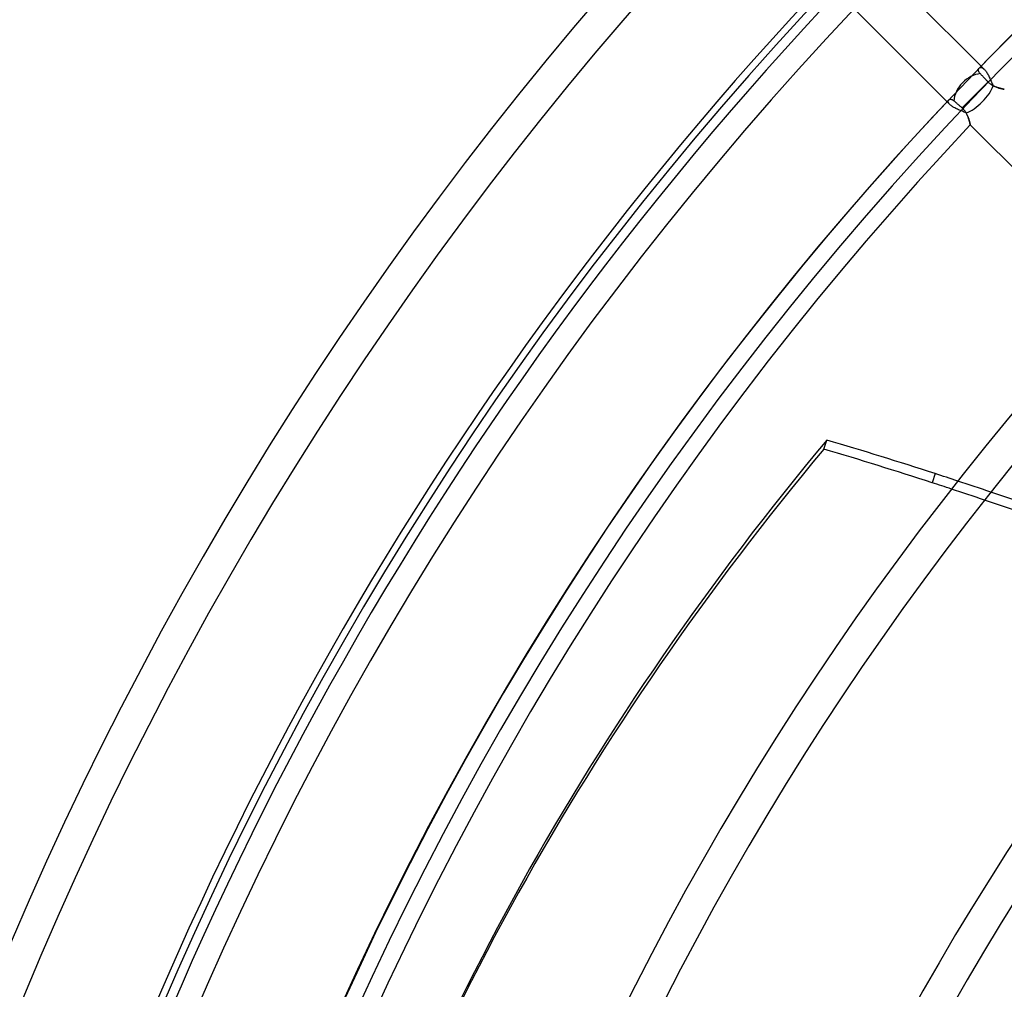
# Model space of a CAD drawing. Header units: millimetres. Extents: x -270 to 270, y -270 to 270.
# Tile 12 of 56: x -204 to -144, y 84 to 144. Entities that reach past the tile are written whole.
import ezdxf

# ---------------------------------------------------------------- set-up
doc = ezdxf.new("R2010")
doc.units = ezdxf.units.MM
doc.layers.add('MAIN-1', color=7, linetype='Continuous')
doc.layers.add('MAIN-2', color=7, linetype='Continuous')

msp = doc.modelspace()

# ---------------------------------------------------------------- linework, layer by layer
at = {"layer": 'MAIN-1'}
for p, q in [((-145.316, 141.041), (-151.23, 146.956)), ((-153.345, 144.796), (-147.405, 138.856)), ((-145.476, 140.81), (-145.474, 140.833)), ((-145.476, 140.787), (-145.476, 140.81)), ((-145.473, 140.763), (-145.476, 140.787)), ((-145.474, 140.833), (-145.47, 140.853)), ((-145.47, 140.853), (-145.463, 140.873)), ((-145.463, 140.873), (-145.455, 140.891)), ((-145.455, 140.891), (-145.445, 140.907)), ((-145.445, 140.907), (-145.433, 140.921)), ((-145.467, 140.737), (-145.473, 140.763)), ((-145.459, 140.712), (-145.467, 140.737)), ((-145.447, 140.685), (-145.459, 140.712)), ((-145.433, 140.658), (-145.447, 140.685)), ((-145.416, 140.631), (-145.433, 140.658)), ((-145.395, 140.604), (-145.416, 140.631)), ((-145.371, 140.577), (-145.395, 140.604)), ((-145.352, 140.557), (-145.371, 140.577)), ((-145.331, 140.536), (-145.352, 140.557)), ((-145.31, 140.513), (-145.331, 140.536)), ((-145.287, 140.489), (-145.31, 140.513)), ((-145.263, 140.464), (-145.287, 140.489)), ((-145.239, 140.439), (-145.263, 140.464)), ((-145.214, 140.413), (-145.239, 140.439)), ((-145.189, 140.386), (-145.214, 140.413)), ((-145.164, 140.36), (-145.189, 140.386)), ((-145.139, 140.334), (-145.164, 140.36)), ((-145.114, 140.307), (-145.139, 140.334)), ((-145.088, 140.28), (-145.114, 140.307)), ((-145.06, 140.251), (-145.088, 140.28)), ((-145.032, 140.222), (-145.06, 140.251)), ((-145.004, 140.192), (-145.032, 140.222)), ((-144.976, 140.162), (-145.004, 140.192)), ((-145.688, 139.276), (-144.891, 140.073)), ((-144.947, 140.132), (-144.976, 140.162)), ((-144.919, 140.102), (-144.947, 140.132)), ((-144.891, 140.073), (-144.919, 140.102)), ((-144.854, 140.036), (-144.891, 140.073)), ((-144.816, 140.001), (-144.854, 140.036)), ((-144.777, 139.968), (-144.816, 140.001)), ((-144.735, 139.936), (-144.777, 139.968)), ((-144.693, 139.907), (-144.735, 139.936)), ((-144.65, 139.88), (-144.693, 139.907)), ((-144.607, 139.854), (-144.65, 139.88)), ((-144.564, 139.831), (-144.607, 139.854)), ((-144.52, 139.809), (-144.564, 139.831)), ((-144.477, 139.789), (-144.52, 139.809)), ((-144.434, 139.771), (-144.477, 139.789)), ((-144.392, 139.754), (-144.434, 139.771)), ((-144.349, 139.738), (-144.392, 139.754)), ((-144.308, 139.724), (-144.349, 139.738)), ((-144.267, 139.71), (-144.308, 139.724)), ((-144.228, 139.698), (-144.267, 139.71)), ((-144.189, 139.687), (-144.228, 139.698)), ((-144.152, 139.676), (-144.189, 139.687)), ((-144.117, 139.667), (-144.152, 139.676)), ((-144.083, 139.659), (-144.117, 139.667)), ((-144.052, 139.651), (-144.083, 139.659)), ((-144.023, 139.644), (-144.052, 139.651)), ((-143.996, 139.638), (-144.023, 139.644)), ((-143.972, 139.633), (-143.996, 139.638)), ((-143.951, 139.628), (-143.972, 139.633)), ((-143.933, 139.625), (-143.951, 139.628)), ((-143.918, 139.622), (-143.933, 139.625)), ((-143.906, 139.619), (-143.918, 139.622)), ((-143.898, 139.618), (-143.906, 139.619)), ((-143.892, 139.617), (-143.898, 139.618)), ((-143.891, 139.616), (-143.892, 139.617)), ((-147.305, 138.963), (-147.292, 138.974)), ((-147.292, 138.974), (-147.278, 138.984)), ((-147.278, 138.984), (-147.262, 138.992)), ((-147.262, 138.992), (-147.244, 138.999)), ((-147.244, 138.999), (-147.226, 139.003)), ((-147.226, 139.003), (-147.206, 139.005)), ((-147.206, 139.005), (-147.185, 139.005)), ((-147.185, 139.005), (-147.163, 139.003)), ((-147.163, 139.003), (-147.14, 138.999)), ((-147.14, 138.999), (-147.117, 138.992)), ((-147.117, 138.992), (-147.092, 138.983)), ((-147.092, 138.983), (-147.068, 138.971)), ((-147.068, 138.971), (-147.043, 138.956)), ((-146.486, 138.478), (-145.688, 139.276)), ((-147.043, 138.956), (-147.018, 138.938)), ((-147.018, 138.938), (-146.992, 138.917)), ((-146.992, 138.917), (-146.972, 138.9)), ((-146.972, 138.9), (-146.952, 138.882)), ((-146.952, 138.882), (-146.93, 138.863)), ((-146.93, 138.863), (-146.906, 138.843)), ((-146.906, 138.843), (-146.882, 138.821)), ((-146.882, 138.821), (-146.857, 138.799)), ((-146.857, 138.799), (-146.83, 138.777)), ((-146.83, 138.777), (-146.804, 138.753)), ((-146.804, 138.753), (-146.777, 138.73)), ((-146.777, 138.73), (-146.75, 138.706)), ((-146.75, 138.706), (-146.723, 138.683)), ((-146.723, 138.683), (-146.696, 138.66)), ((-146.696, 138.66), (-146.668, 138.635)), ((-146.668, 138.635), (-146.639, 138.61)), ((-146.639, 138.61), (-146.609, 138.584)), ((-146.609, 138.584), (-146.578, 138.558)), ((-146.578, 138.558), (-146.548, 138.531)), ((-146.548, 138.531), (-146.517, 138.504)), ((-146.517, 138.504), (-146.486, 138.478)), ((-146.486, 138.478), (-146.451, 138.446)), ((-146.451, 138.446), (-146.418, 138.413)), ((-146.418, 138.413), (-146.386, 138.378)), ((-146.386, 138.378), (-146.355, 138.343)), ((-146.355, 138.343), (-146.325, 138.305)), ((-146.325, 138.305), (-146.297, 138.267)), ((-146.297, 138.267), (-146.271, 138.229)), ((-146.271, 138.229), (-146.247, 138.189)), ((-146.247, 138.189), (-146.224, 138.15)), ((-146.224, 138.15), (-146.203, 138.11)), ((-146.203, 138.11), (-146.183, 138.07)), ((-146.183, 138.07), (-146.164, 138.031)), ((-146.164, 138.031), (-146.147, 137.991)), ((-146.147, 137.991), (-146.13, 137.951)), ((-146.13, 137.951), (-146.115, 137.912)), ((-146.115, 137.912), (-146.101, 137.874)), ((-146.101, 137.874), (-146.087, 137.835)), ((-146.087, 137.835), (-146.075, 137.798)), ((-146.075, 137.798), (-146.063, 137.761)), ((-146.063, 137.761), (-146.053, 137.726)), ((-146.053, 137.726), (-146.043, 137.692)), ((-146.043, 137.692), (-146.034, 137.659)), ((-146.034, 137.659), (-146.026, 137.628)), ((-146.026, 137.628), (-146.018, 137.599)), ((-146.018, 137.599), (-146.011, 137.571)), ((-146.011, 137.571), (-146.005, 137.546)), ((-146.005, 137.546), (-146, 137.523)), ((-146, 137.523), (-145.995, 137.502)), ((-145.995, 137.502), (-145.991, 137.483)), ((-145.991, 137.483), (-145.987, 137.468)), ((-145.987, 137.468), (-145.985, 137.454)), ((-145.985, 137.454), (-145.982, 137.444)), ((-145.982, 137.444), (-145.981, 137.437)), ((-145.981, 137.437), (-145.98, 137.432)), ((-145.98, 137.432), (-145.98, 137.431)), ((-145.98, 137.431), (-136.286, 127.737)), ((-154.965, 117.523), (-154.783, 118.082)), ((-148.135, 116.02), (-148.317, 115.461))]:
    msp.add_line(p, q, dxfattribs=at)
for radius, start, end in [(222.657, 136.47253, 180.00002), (220.643, 136.56993, 180.00002), (212.583, 136.58959, 180.00002), (202.507, 134.09733, 135.90267), (210.567, 136.64511, 180.00002), (202.507, 136.66911, 180.00002), (200.493, 136.72778, 180.00002), (186.791, 136.85458, 180.00002), (184.775, 136.8748, 180.00002), (171.073, 137.02503, 180.00002), (169.059, 137.04916, 180.00002), (155.357, 137.22998, 180.00002), (153.341, 137.25932, 180.00002)]:
    msp.add_arc((0, 0), radius, start, end, dxfattribs=at)
for centre, major_axis, ratio, start_param, end_param in [((-145.688, 139.276), (-1.069, -1.069), 0.70446, -2.42967, -0.678997), ((57.582, -18.401), (-244.147, 79.328), 0.809017, -0.314159, 0), ((-200.525, -45.22), (-199.303, 64.758), 0.809017, -1.570796, -1.537579), ((57.401, -18.96), (244.147, -79.328), 0.809017, 2.827433, 3.141593), ((-200.707, -45.779), (199.303, -64.758), 0.809017, 1.570796, 1.604014), ((-200.525, -45.22), (-199.303, 64.758), 0.809017, -1.577756, -1.570796), ((-200.707, -45.779), (199.303, -64.758), 0.809017, 1.564862, 1.570796), ((-200.525, -45.22), (-199.303, 64.758), 0.809017, -1.657081, -1.587974), ((-200.707, -45.779), (199.303, -64.758), 0.809017, 1.485609, 1.554654)]:
    msp.add_ellipse(centre, major_axis=major_axis, ratio=ratio, start_param=start_param, end_param=end_param, dxfattribs=at)
at = {"layer": 'MAIN-2'}
for p, q in [((-145.433, 140.921), (-145.419, 140.933)), ((-145.419, 140.933), (-145.404, 140.943)), ((-145.404, 140.943), (-145.388, 140.951)), ((-145.388, 140.951), (-145.371, 140.956)), ((-145.371, 140.956), (-145.352, 140.959)), ((-145.352, 140.959), (-145.332, 140.96)), ((-145.332, 140.96), (-145.311, 140.958)), ((-145.117, 140.842), (-145.316, 141.041)), ((-145.311, 140.958), (-145.289, 140.954)), ((-145.289, 140.954), (-145.266, 140.946)), ((-145.266, 140.946), (-145.242, 140.936)), ((-145.242, 140.936), (-145.218, 140.923)), ((-145.218, 140.923), (-145.194, 140.907)), ((-145.194, 140.907), (-145.168, 140.889)), ((-145.168, 140.889), (-145.143, 140.867)), ((-145.143, 140.867), (-145.117, 140.842)), ((-145.117, 140.842), (-145.085, 140.808)), ((-145.085, 140.808), (-145.053, 140.77)), ((-145.053, 140.77), (-145.021, 140.728)), ((-145.021, 140.728), (-144.989, 140.683)), ((-144.989, 140.683), (-144.958, 140.635)), ((-144.958, 140.635), (-144.927, 140.584)), ((-144.927, 140.584), (-144.897, 140.53)), ((-144.897, 140.53), (-144.868, 140.475)), ((-144.868, 140.475), (-144.839, 140.418)), ((-144.839, 140.418), (-144.811, 140.359)), ((-144.811, 140.359), (-144.783, 140.3)), ((-144.783, 140.3), (-144.756, 140.24)), ((-144.756, 140.24), (-144.73, 140.18)), ((-144.73, 140.18), (-144.704, 140.121)), ((-144.704, 140.121), (-144.679, 140.062)), ((-144.679, 140.062), (-144.654, 140.005)), ((-144.654, 140.005), (-144.629, 139.948)), ((-144.629, 139.948), (-144.603, 139.892)), ((-144.603, 139.892), (-144.578, 139.838)), ((-144.578, 139.838), (-144.525, 139.811)), ((-144.525, 139.811), (-144.472, 139.787)), ((-144.472, 139.787), (-144.419, 139.765)), ((-144.419, 139.765), (-144.367, 139.745)), ((-144.367, 139.745), (-144.316, 139.726)), ((-144.316, 139.726), (-144.266, 139.71)), ((-144.266, 139.71), (-144.217, 139.695)), ((-144.217, 139.695), (-144.17, 139.681)), ((-144.17, 139.681), (-144.126, 139.669)), ((-144.126, 139.669), (-144.085, 139.659)), ((-144.085, 139.659), (-144.047, 139.65)), ((-144.047, 139.65), (-144.012, 139.642)), ((-144.012, 139.642), (-143.981, 139.635)), ((-143.981, 139.635), (-143.954, 139.629)), ((-143.954, 139.629), (-143.932, 139.624)), ((-143.932, 139.624), (-143.914, 139.621)), ((-143.914, 139.621), (-143.901, 139.618)), ((-143.901, 139.618), (-143.893, 139.617)), ((-143.893, 139.617), (-143.891, 139.616)), ((-147.405, 138.856), (-147.229, 138.68)), ((-147.336, 138.889), (-147.334, 138.906)), ((-147.336, 138.871), (-147.336, 138.889)), ((-147.334, 138.852), (-147.336, 138.871)), ((-147.334, 138.906), (-147.329, 138.922)), ((-147.329, 138.833), (-147.334, 138.852)), ((-147.329, 138.922), (-147.323, 138.937)), ((-147.322, 138.812), (-147.329, 138.833)), ((-147.323, 138.937), (-147.315, 138.951)), ((-147.313, 138.791), (-147.322, 138.812)), ((-147.315, 138.951), (-147.305, 138.963)), ((-147.301, 138.77), (-147.313, 138.791)), ((-147.287, 138.748), (-147.301, 138.77)), ((-147.27, 138.726), (-147.287, 138.748)), ((-147.251, 138.703), (-147.27, 138.726)), ((-147.229, 138.68), (-147.251, 138.703)), ((-147.196, 138.649), (-147.229, 138.68)), ((-147.16, 138.619), (-147.196, 138.649)), ((-147.12, 138.589), (-147.16, 138.619)), ((-147.076, 138.559), (-147.12, 138.589)), ((-147.029, 138.529), (-147.076, 138.559)), ((-146.979, 138.5), (-147.029, 138.529)), ((-146.927, 138.471), (-146.979, 138.5)), ((-146.873, 138.443), (-146.927, 138.471)), ((-146.816, 138.416), (-146.873, 138.443)), ((-146.759, 138.39), (-146.816, 138.416)), ((-146.7, 138.363), (-146.759, 138.39)), ((-146.64, 138.338), (-146.7, 138.363)), ((-146.58, 138.313), (-146.64, 138.338)), ((-146.521, 138.289), (-146.58, 138.313)), ((-146.462, 138.265), (-146.521, 138.289)), ((-146.403, 138.241), (-146.462, 138.265)), ((-146.346, 138.218), (-146.403, 138.241)), ((-146.29, 138.194), (-146.346, 138.218)), ((-146.236, 138.17), (-146.29, 138.194)), ((-146.21, 138.124), (-146.236, 138.17)), ((-146.186, 138.078), (-146.21, 138.124)), ((-146.164, 138.032), (-146.186, 138.078)), ((-146.144, 137.986), (-146.164, 138.032)), ((-146.126, 137.941), (-146.144, 137.986)), ((-146.109, 137.896), (-146.126, 137.941)), ((-146.093, 137.851), (-146.109, 137.896)), ((-146.078, 137.808), (-146.093, 137.851)), ((-146.065, 137.766), (-146.078, 137.808)), ((-146.053, 137.725), (-146.065, 137.766)), ((-146.041, 137.686), (-146.053, 137.725)), ((-146.031, 137.648), (-146.041, 137.686)), ((-146.022, 137.613), (-146.031, 137.648)), ((-146.014, 137.581), (-146.022, 137.613)), ((-146.006, 137.551), (-146.014, 137.581)), ((-146, 137.524), (-146.006, 137.551)), ((-145.995, 137.5), (-146, 137.524)), ((-145.99, 137.479), (-145.995, 137.5)), ((-145.986, 137.462), (-145.99, 137.479)), ((-145.983, 137.448), (-145.986, 137.462)), ((-145.981, 137.439), (-145.983, 137.448)), ((-145.98, 137.433), (-145.981, 137.439)), ((-145.98, 137.431), (-145.98, 137.433))]:
    msp.add_line(p, q, dxfattribs=at)
for radius, start, end in [(213, 0, 180.00002), (212, 0, 180.00002), (202.5, 89.99998, 179.99998), (201.5, 89.99998, 179.99998)]:
    msp.add_arc((0, 0), radius, start, end, dxfattribs=at)
for centre, major_axis, ratio, start_param, end_param in [((-145.688, 139.276), (-1.069, -1.069), 0.412027, 0.68612, 2.469404), ((-200.525, -45.22), (-199.303, 64.758), 0.809017, -1.587974, -1.577756), ((-200.707, -45.779), (199.303, -64.758), 0.809017, 1.554654, 1.564862)]:
    msp.add_ellipse(centre, major_axis=major_axis, ratio=ratio, start_param=start_param, end_param=end_param, dxfattribs=at)

doc.saveas('drawing.dxf')
